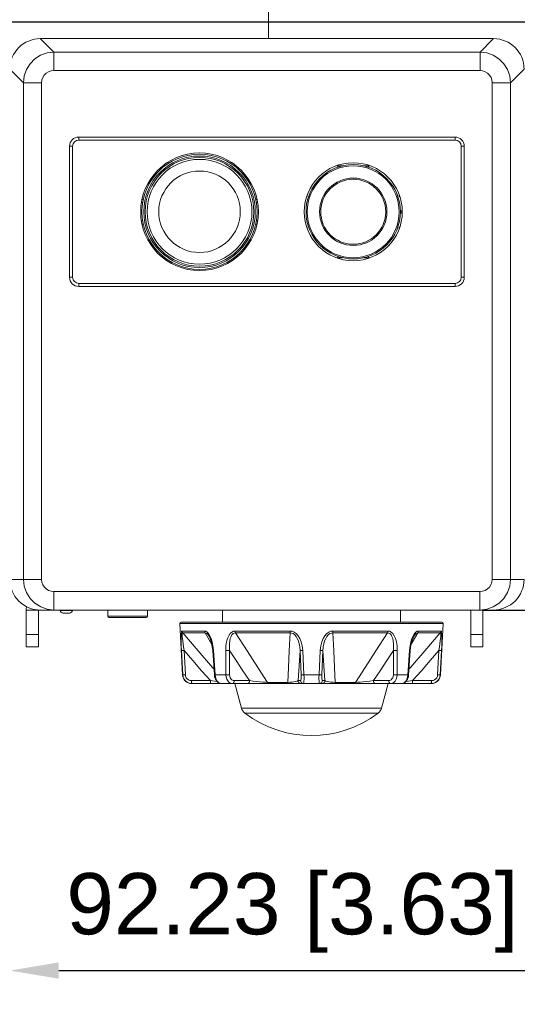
# Model space of a CAD drawing. Header units: millimetres. Extents: x 3925 to 5043, y -86 to 778.
# Tile 30 of 113: x 4488 to 4529, y 235 to 315. Entities that reach past the tile are written whole.
import ezdxf

# ---------------------------------------------------------------- set-up
doc = ezdxf.new("R2010")
doc.units = ezdxf.units.MM
doc.header["$LTSCALE"] = 46.255
doc.header["$PDMODE"] = 3
doc.header["$PDSIZE"] = 1
doc.layers.get('0').update_dxf_attribs({"linetype": 'CONTINUOUS'})
doc.layers.get('Defpoints').update_dxf_attribs({"linetype": 'CONTINUOUS'})
for name, color, linetype in [('85-0A623G080DXF_CONTINUOUS_LINE', 7, 'CONTINUOUS'), ('AVER-CAMERA-DXF_CONTINUOUS_LINE', 7, 'CONTINUOUS'), ('BKT-SUPPORT-DXF_CONTINUOUS_LINE', 7, 'CONTINUOUS'), ('BRACKET-PRESDXF_CONTINUOUS_LINE', 7, 'CONTINUOUS'), ('COVER-FRONT-DXF_CONTINUOUS_LINE', 7, 'CONTINUOUS'), ('G50-EXT-CAM-DXF_CONTINUOUS_LINE', 7, 'CONTINUOUS'), ('H30-BOTTOM-CDXF_CONTINUOUS_LINE', 7, 'CONTINUOUS'), ('H30K-FRONT-CDXF_CONTINUOUS_LINE', 7, 'CONTINUOUS'), ('RUBBER-FOOT-DXF_CONTINUOUS_LINE', 7, 'CONTINUOUS')]:
    doc.layers.add(name, color=color, linetype=linetype)
doc.styles.add('SLDTEXTSTYLE0', font='arialbd.ttf', dxfattribs={"height": 5.5})
doc.styles.add('SLDTEXTSTYLE2', font='arial.ttf')
doc.dimstyles.new('SLDDIMSTYLE1', dxfattribs={"dimtxt": 5.650301, "dimasz": 4.572, "dimexe": 0, "dimexo": 0.0625, "dimgap": 1.412575, "dimtad": 0, "dimtih": 1, "dimtoh": 1, "dimlfac": 3.5, "dimrnd": 1e-09, "dimzin": 4, "dimdsep": 46, "dimtxsty": 'SLDTEXTSTYLE0', "dimsah": 1, "dimcen": 0.09, "dimadec": 0, "dimazin": 1, "dimtol": 1, "dimtp": 0.8, "dimtm": 0.8, "dimtfac": 1, "dimtdec": 1, "dimtofl": 0, "dimtmove": 0, "dimatfit": 3, "dimfxl": 1, "dimfrac": 2, "dimtolj": 1, "dimarcsym": 0})

# ---------------------------------------------------------------- blocks, each defined once
blk = doc.blocks.new('*D96')
at = {"color": 0, "linetype": 'Continuous', "lineweight": -2}
for p, q in [((4400.575, 315.267), (4568.955, 315.267)), ((4567.955, 311.267), (4567.955, 271.267)), ((4525.814, 267.267), (4568.955, 267.267))]:
    blk.add_line(p, q, dxfattribs=at)
at = {"color": 0, "linetype": 'Continuous'}
for points in [[(4567.288, 311.267), (4568.622, 311.267), (4567.955, 315.267)], [(4567.288, 271.267), (4568.622, 271.267), (4567.955, 267.267)]]:
    blk.add_solid(points, dxfattribs=at)
at = {"layer": 'Defpoints', "color": 0, "linetype": 'Continuous'}
for p in [(4399.575, 315.267), (4524.814, 267.267), (4567.955, 267.267)]:
    blk.add_point(p, dxfattribs=at)
at = {"color": 0, "linetype": 'Continuous', "lineweight": 0, "insert": (4563.251, 291.267), "char_height": 5, "attachment_point": 5, "rotation": 90, "style": 'SLDTEXTSTYLE2'}
blk.add_mtext('\\A1;96.00 [3.78]', dxfattribs=at)
blk = doc.blocks.new('*D97')
at = {"color": 0, "linetype": 'Continuous', "lineweight": -2}
for p, q in [((4533.325, 280.46), (4533.325, 236.842)), ((4487.211, 268.767), (4487.211, 236.842)), ((4491.211, 237.842), (4529.325, 237.842))]:
    blk.add_line(p, q, dxfattribs=at)
at = {"color": 0, "linetype": 'Continuous'}
for points in [[(4491.211, 238.508), (4491.211, 237.175), (4487.211, 237.842)], [(4529.325, 238.508), (4529.325, 237.175), (4533.325, 237.842)]]:
    blk.add_solid(points, dxfattribs=at)
at = {"layer": 'Defpoints', "color": 0, "linetype": 'Continuous'}
for p in [(4533.325, 281.46), (4487.211, 269.767), (4533.325, 237.842)]:
    blk.add_point(p, dxfattribs=at)
at = {"color": 0, "linetype": 'Continuous', "lineweight": 0, "insert": (4510.268, 242.546), "char_height": 5, "attachment_point": 5, "style": 'SLDTEXTSTYLE2'}
blk.add_mtext('\\A1;92.23 [3.63]', dxfattribs=at)

msp = doc.modelspace()

# ---------------------------------------------------------------- linework, layer by layer
at = {"layer": '85-0A623G080DXF_CONTINUOUS_LINE', "color": 7, "linetype": 'Continuous', "lineweight": 0}
for p, q in [((4495.1999, 267.267), (4495.1999, 266.767)), ((4498.4499, 266.767), (4495.1999, 266.767)), ((4498.4499, 267.267), (4498.4499, 266.767)), ((4498.3499, 266.667), (4495.2999, 266.667))]:
    msp.add_line(p, q, dxfattribs=at)
for centre, start, end in [((4495.2999, 266.767), 180, 270), ((4498.3499, 266.767), 270, 0)]:
    msp.add_arc(centre, 0.1, start, end, dxfattribs=at)
at = {"layer": 'AVER-CAMERA-DXF_CONTINUOUS_LINE', "color": 7, "linetype": 'Continuous', "lineweight": 0}
for p, q in [((4499.1233, 302.9759), (4499.1233, 302.8132)), ((4499.7141, 303.3929), (4499.5722, 303.3929)), ((4499.7367, 303.5429), (4499.9183, 303.5429)), ((4499.7674, 303.5708), (4499.9564, 303.5708)), ((4505.4228, 303.5708), (4505.6113, 303.5708)), ((4505.4675, 303.5428), (4505.6419, 303.5428)), ((4505.8065, 303.3929), (4505.6631, 303.3929)), ((4506.2552, 302.82), (4506.2552, 302.9761)), ((4513.8829, 303.5165), (4514.379, 303.5165)), ((4513.979, 303.403), (4513.979, 303.5165)), ((4516.0912, 303.5165), (4516.5752, 303.5165)), ((4516.479, 303.4062), (4516.479, 303.5165)), ((4498.9453, 302.5896), (4498.9453, 302.7403)), ((4498.9733, 302.6317), (4498.9733, 302.7773)), ((4506.4051, 302.7775), (4506.4051, 302.6157)), ((4506.4331, 302.7405), (4506.4331, 302.5734)), ((4511.4437, 301.0165), (4511.479, 301.0165)), ((4511.479, 301.0165), (4511.479, 301.1407)), ((4518.979, 301.0165), (4518.979, 301.1412)), ((4519.0144, 301.0165), (4518.979, 301.0165)), ((4519.1786, 299.7979), (4519.2123, 299.9473)), ((4519.1948, 299.636), (4519.1786, 299.7979)), ((4519.2131, 299.5948), (4519.1948, 299.636)), ((4511.4437, 298.5165), (4511.4789, 298.5165)), ((4511.4789, 298.5165), (4511.4789, 298.3927)), ((4518.9789, 298.392), (4518.9789, 298.5165)), ((4518.9789, 298.5165), (4519.0144, 298.5165)), ((4498.9453, 296.7938), (4498.9453, 296.9604)), ((4498.9733, 296.9182), (4498.9733, 296.7568)), ((4499.1233, 296.5582), (4499.1233, 296.7139)), ((4506.2552, 296.7207), (4506.2552, 296.5579)), ((4506.4051, 296.7565), (4506.4051, 296.9022)), ((4506.4331, 296.9443), (4506.4331, 296.7936)), ((4499.7153, 296.141), (4499.5724, 296.141)), ((4499.7369, 295.991), (4499.911, 295.991)), ((4499.9556, 295.963), (4499.7676, 295.963)), ((4505.611, 295.963), (4505.422, 295.963)), ((4505.4601, 295.991), (4505.6417, 295.991)), ((4505.8062, 296.141), (4505.6644, 296.141)), ((4513.8835, 296.0165), (4514.3667, 296.0165)), ((4513.9789, 296.1268), (4513.9789, 296.0165)), ((4516.0789, 296.0165), (4516.5745, 296.0165)), ((4516.4789, 296.0165), (4516.4789, 296.13))]:
    msp.add_line(p, q, dxfattribs=at)
for centre, radius in [((4502.6892, 299.7669), 4.7), ((4502.6892, 299.7669), 4.55), ((4502.6892, 299.7669), 4.4372), ((4502.6892, 299.7669), 4.2773), ((4502.6892, 299.7669), 3.325), ((4515.229, 299.7665), 3.85), ((4515.229, 299.7665), 3.75), ((4515.229, 299.7665), 2.75), ((4515.229, 299.7665), 2.65)]:
    msp.add_circle(centre, radius, dxfattribs=at)
for centre, radius, start, end in [((4498.0892, 299.7669), 0.75, 92.033308, 100.263019), ((4498.0892, 299.7669), 1, 88.493194, 94.961536), ((4507.2892, 299.7669), 1, 85.027746, 91.359513), ((4507.2892, 299.7669), 0.75, 79.722601, 88.58967), ((4498.0892, 299.7669), 0.75, 259.738286, 268.58967), ((4507.2892, 299.7669), 0.75, 272.033308, 280.275456), ((4498.0892, 299.7669), 1, 264.925151, 271.330952), ((4507.2892, 299.7669), 1, 268.458255, 274.945428)]:
    msp.add_arc(centre, radius, start, end, dxfattribs=at)
at = {"layer": 'BKT-SUPPORT-DXF_CONTINUOUS_LINE', "color": 7, "linetype": 'Continuous', "lineweight": 0}
for p, q in [((4500.2236, 303.767), (4500.0704, 303.767)), ((4505.3082, 303.767), (4505.1096, 303.767))]:
    msp.add_line(p, q, dxfattribs=at)
at = {"layer": 'BRACKET-PRESDXF_CONTINUOUS_LINE', "color": 7, "linetype": 'Continuous', "lineweight": 0}
for centre, radius in [((4502.6893, 299.767), 4.8), ((4515.229, 299.7666), 4)]:
    msp.add_circle(centre, radius, dxfattribs=at)
at = {"layer": 'COVER-FRONT-DXF_CONTINUOUS_LINE', "color": 7, "linetype": 'Continuous', "lineweight": 0}
for p, q in [((4489.7017, 313.8952), (4526.677, 313.8952)), ((4490.8067, 312.7901), (4489.7017, 313.8952)), ((4525.5719, 312.7901), (4526.677, 313.8952)), ((4525.5719, 312.7901), (4490.8067, 312.7901)), ((4490.8067, 311.2958), (4490.8067, 312.7901)), ((4525.5719, 312.7901), (4525.5719, 311.2958)), ((4488.3162, 310.2996), (4487.2112, 311.4047)), ((4525.5719, 311.2958), (4490.8067, 311.2958)), ((4528.0624, 310.2996), (4529.1674, 311.4047)), ((4488.3162, 310.2996), (4489.8105, 310.2996)), ((4488.3162, 310.2996), (4488.3162, 269.767)), ((4489.8105, 310.2996), (4489.8105, 269.767)), ((4526.5681, 310.2996), (4528.0624, 310.2996)), ((4526.5681, 269.767), (4526.5681, 310.2996)), ((4528.0624, 269.767), (4528.0624, 310.2996)), ((4492.8393, 305.867), (4523.5393, 305.867)), ((4492.8393, 305.867), (4492.8393, 305.617)), ((4492.8393, 305.617), (4523.5393, 305.617)), ((4523.5393, 305.867), (4523.5393, 305.617)), ((4492.0893, 305.117), (4492.3393, 305.117)), ((4492.0893, 294.417), (4492.0893, 305.117)), ((4492.3393, 294.417), (4492.3393, 305.117)), ((4524.2893, 305.117), (4524.0393, 305.117)), ((4524.0393, 305.117), (4524.0393, 294.417)), ((4524.2893, 305.117), (4524.2893, 294.417)), ((4492.0893, 294.417), (4492.3393, 294.417)), ((4524.2893, 294.417), (4524.0393, 294.417)), ((4523.5393, 293.917), (4492.8393, 293.917)), ((4492.8393, 293.667), (4492.8393, 293.917)), ((4523.5393, 293.667), (4492.8393, 293.667)), ((4523.5393, 293.667), (4523.5393, 293.917)), ((4489.8105, 269.767), (4487.2112, 269.767)), ((4526.5681, 269.767), (4529.1674, 269.767)), ((4490.8143, 268.767), (4525.5643, 268.767)), ((4490.8143, 267.267), (4490.8143, 268.767)), ((4525.5643, 268.767), (4525.5643, 267.267)), ((4489.7207, 267.267), (4526.6579, 267.267))]:
    msp.add_line(p, q, dxfattribs=at)
for points in [[(4490.8067, 312.7901), (4490.2537, 312.7256), (4489.7285, 312.5402), (4489.2572, 312.2431), (4488.8632, 311.8491), (4488.5661, 311.3778), (4488.3808, 310.8526), (4488.3162, 310.2996)], [(4528.0624, 310.2996), (4527.9978, 310.8527), (4527.8125, 311.3779), (4527.5154, 311.8492), (4527.1214, 312.2432), (4526.65, 312.5402), (4526.1249, 312.7256), (4525.5719, 312.7901)], [(4490.8067, 311.2958), (4490.5846, 311.2709), (4490.3739, 311.1974), (4490.1851, 311.0789), (4490.0275, 310.9212), (4489.909, 310.7324), (4489.8354, 310.5217), (4489.8105, 310.2996)], [(4526.5681, 310.2996), (4526.5432, 310.5218), (4526.4696, 310.7324), (4526.3511, 310.9213), (4526.1935, 311.0789), (4526.0047, 311.1974), (4525.794, 311.2709), (4525.5719, 311.2958)], [(4488.3162, 269.767), (4488.3788, 269.2111), (4488.5634, 268.6828), (4488.8609, 268.2087), (4489.2566, 267.8126), (4489.7305, 267.5146), (4490.2585, 267.3297), (4490.8143, 267.267)], [(4489.8105, 269.767), (4489.8357, 269.5447), (4489.9098, 269.3334), (4490.0294, 269.1437), (4490.1884, 268.9853), (4490.3788, 268.8661), (4490.591, 268.7921), (4490.8143, 268.767)], [(4525.5643, 267.267), (4526.1202, 267.3297), (4526.6483, 267.5147), (4527.1221, 267.8127), (4527.5178, 268.2088), (4527.8153, 268.6829), (4527.9999, 269.2112), (4528.0624, 269.767)], [(4525.5643, 268.767), (4525.7877, 268.7921), (4525.9999, 268.8661), (4526.1903, 268.9853), (4526.3493, 269.1437), (4526.4688, 269.3334), (4526.543, 269.5447), (4526.5681, 269.767)]]:
    msp.add_lwpolyline(points, dxfattribs=at)
for centre, radius, start, end in [((4492.8393, 305.117), 0.75, 90, 180), ((4492.8393, 305.117), 0.5, 90, 180), ((4523.5393, 305.117), 0.75, 0, 90), ((4523.5393, 305.117), 0.5, 0, 90), ((4492.8393, 294.417), 0.75, 180, 270), ((4492.8393, 294.417), 0.5, 180, 270), ((4523.5393, 294.417), 0.75, 270, 0), ((4523.5393, 294.417), 0.5, 270, 0)]:
    msp.add_arc(centre, radius, start, end, dxfattribs=at)
for centre, major_axis, ratio, start_param, end_param in [((4489.7207, 311.3856), (1.7812, -1.7812), 0.9924325, 2.3599926, 3.9231927), ((4526.6579, 311.3856), (1.7812, 1.7812), 0.9924325, -0.7816001, 0.7816001), ((4489.7207, 269.767), (2.5095, 0), 0.9961947, -3.1415927, -1.5707963), ((4526.6579, 269.767), (2.5095, 0), 0.9961947, -1.5707963, 0)]:
    msp.add_ellipse(centre, major_axis=major_axis, ratio=ratio, start_param=start_param, end_param=end_param, dxfattribs=at)
at = {"layer": 'G50-EXT-CAM-DXF_CONTINUOUS_LINE', "color": 7, "linetype": 'Continuous', "lineweight": 0}
for p, q in [((4488.5393, 267.267), (4489.7207, 267.267)), ((4488.5393, 264.267), (4488.5393, 267.267)), ((4489.5393, 264.267), (4489.5393, 267.267)), ((4524.8143, 264.267), (4524.8143, 267.267)), ((4525.8143, 267.267), (4525.8143, 264.267)), ((4489.5393, 265.267), (4488.5393, 265.267)), ((4524.8143, 265.267), (4525.8143, 265.267)), ((4489.5393, 264.267), (4488.5393, 264.267)), ((4524.8143, 264.267), (4525.8143, 264.267))]:
    msp.add_line(p, q, dxfattribs=at)
msp.add_arc((4489.5393, 267.267), 1, 163.768982, 180, dxfattribs=at)
at = {"layer": 'H30-BOTTOM-CDXF_CONTINUOUS_LINE', "color": 7, "linetype": 'Continuous', "lineweight": 0}
for p, q in [((4491.3201, 267.2879), (4491.3264, 267.2366)), ((4492.3234, 267.2366), (4491.3264, 267.2366)), ((4492.0752, 267.017), (4491.5746, 267.017)), ((4492.3297, 267.2879), (4492.3234, 267.2366))]:
    msp.add_line(p, q, dxfattribs=at)
for centre, start, end in [((4491.5746, 267.267), 187, 270), ((4492.0752, 267.267), 270, 353)]:
    msp.add_arc(centre, 0.25, start, end, dxfattribs=at)
at = {"layer": 'H30K-FRONT-CDXF_CONTINUOUS_LINE', "color": 7, "linetype": 'Continuous', "lineweight": 0}
for p, q in [((4508.3242, 315.267), (4480.1314, 315.267)), ((4508.3246, 313.8952), (4508.3246, 315.267))]:
    msp.add_line(p, q, dxfattribs=at)
msp.add_lwpolyline([(4508.3246, 315.267), (4508.3264, 330.7051), (4508.3226, 345.8311), (4508.3221, 360.767)], dxfattribs=at)
at = {"layer": 'RUBBER-FOOT-DXF_CONTINUOUS_LINE', "color": 7, "linetype": 'Continuous', "lineweight": 0}
for p, q in [((4504.5749, 266.267), (4504.5749, 267.267)), ((4519.0749, 266.267), (4519.0749, 267.267)), ((4501.0804, 266.1618), (4522.5694, 266.1618)), ((4501.2997, 261.9778), (4501.0804, 266.1618)), ((4501.1804, 266.267), (4522.4694, 266.267)), ((4522.3501, 261.9778), (4522.5694, 266.1618)), ((4501.2572, 265.5506), (4503.1113, 265.5506)), ((4501.3146, 265.403), (4503.1586, 265.403)), ((4503.1586, 265.403), (4503.6964, 264.4657)), ((4505.5936, 265.5506), (4510.0697, 265.5506)), ((4505.6274, 265.403), (4510.0792, 265.403)), ((4513.5706, 265.403), (4518.0224, 265.403)), ((4513.5801, 265.5506), (4518.0562, 265.5506)), ((4519.9548, 264.4683), (4520.4912, 265.403)), ((4522.3352, 265.403), (4520.4912, 265.403)), ((4522.3926, 265.5506), (4520.5385, 265.5506)), ((4503.4775, 265.1254), (4503.4779, 265.1248)), ((4520.1722, 265.1253), (4520.172, 265.1248)), ((4501.3176, 261.9778), (4501.2196, 263.9548)), ((4501.4348, 263.9548), (4501.533, 261.9778)), ((4503.8258, 263.9548), (4503.7643, 263.951)), ((4503.8981, 261.974), (4503.7643, 263.951)), ((4503.8258, 263.9548), (4503.961, 261.9778)), ((4504.8293, 261.9778), (4504.8259, 263.9548)), ((4505.1412, 263.9548), (4505.1462, 261.9778)), ((4510.9781, 261.9778), (4510.887, 263.955)), ((4511.1177, 263.9548), (4511.2109, 261.9778)), ((4512.4389, 261.9778), (4512.5321, 263.9548)), ((4512.7628, 263.9548), (4512.6717, 261.9778)), ((4518.5036, 261.9778), (4518.5086, 263.955)), ((4518.8239, 263.9548), (4518.8205, 261.9778)), ((4519.824, 263.9548), (4519.6888, 261.9778)), ((4519.7517, 261.974), (4519.8855, 263.951)), ((4519.8855, 263.951), (4519.824, 263.9548)), ((4522.1168, 261.9778), (4522.215, 263.955)), ((4522.3322, 261.9778), (4522.4302, 263.9548)), ((4501.2997, 261.9778), (4501.3176, 261.9778)), ((4503.961, 261.9778), (4503.8981, 261.974)), ((4503.961, 261.9778), (4504.8293, 261.9778)), ((4511.2109, 261.9778), (4512.4389, 261.9778)), ((4518.8205, 261.9778), (4519.6888, 261.9778)), ((4519.7517, 261.974), (4519.6888, 261.9778)), ((4519.73, 261.821), (4519.7517, 261.974)), ((4522.3322, 261.9778), (4522.3501, 261.9778)), ((4503.5728, 261.504), (4502.036, 261.504)), ((4521.6011, 261.267), (4502.0487, 261.267)), ((4502.0698, 261.267), (4502.0597, 261.2785)), ((4506.7684, 261.504), (4505.5328, 261.504)), ((4506.1132, 259.2581), (4505.5749, 261.267)), ((4509.8882, 261.3563), (4508.2477, 261.3563)), ((4510.9343, 261.504), (4510.7237, 261.504)), ((4512.9261, 261.504), (4512.7155, 261.504)), ((4515.4021, 261.3563), (4513.7616, 261.3563)), ((4518.117, 261.504), (4516.8813, 261.504)), ((4517.5366, 259.2581), (4518.0749, 261.267)), ((4520.0769, 261.504), (4521.6138, 261.504)), ((4521.5901, 261.2785), (4521.58, 261.267)), ((4506.1132, 259.2581), (4517.5366, 259.2581)), ((4506.3827, 258.8559), (4517.2671, 258.8559))]:
    msp.add_line(p, q, dxfattribs=at)
for points in [[(4501.2572, 265.5506), (4501.2312, 265.5294), (4501.2103, 265.4613), (4501.1955, 265.3417), (4501.1875, 265.1668), (4501.1863, 264.9388), (4501.1915, 264.66), (4501.2027, 264.3318), (4501.2196, 263.9548)], [(4501.2572, 265.5506), (4501.2656, 265.4979), (4501.285, 265.4479), (4501.3146, 265.403)], [(4501.4348, 263.9548), (4501.3903, 264.2501), (4501.3527, 264.5138), (4501.3223, 264.7463), (4501.2993, 264.9474), (4501.2844, 265.1154), (4501.2783, 265.2474), (4501.2819, 265.3395), (4501.2945, 265.3901), (4501.3146, 265.403)], [(4503.8655, 262.4555), (4503.7527, 262.5841), (4502.583, 263.9313), (4501.3146, 265.403)], [(4503.1113, 265.5506), (4503.2146, 265.5294), (4503.3228, 265.4613), (4503.4317, 265.3417), (4503.5379, 265.1668)], [(4503.1113, 265.5506), (4503.1182, 265.4976), (4503.1343, 265.4476), (4503.1586, 265.403)], [(4503.1586, 265.403), (4503.232, 265.3901), (4503.3132, 265.3394), (4503.3983, 265.2473), (4503.4775, 265.1254)], [(4503.5379, 265.1668), (4503.6351, 264.9389), (4503.7188, 264.66), (4503.7842, 264.3318), (4503.8258, 263.9548)], [(4505.5936, 265.5506), (4505.4533, 265.5294), (4505.3156, 265.4613), (4505.1859, 265.3417), (4505.0683, 265.1668), (4504.9693, 264.9388), (4504.8931, 264.66), (4504.8435, 264.3318), (4504.8259, 263.9548)], [(4505.1412, 263.9548), (4505.126, 264.2501), (4505.1321, 264.5138), (4505.1572, 264.7463), (4505.2002, 264.9474), (4505.2602, 265.1154), (4505.3364, 265.2474), (4505.4267, 265.3395), (4505.5257, 265.3902), (4505.6274, 265.403)], [(4505.5936, 265.5506), (4505.5985, 265.4979), (4505.6099, 265.4479), (4505.6274, 265.403)], [(4508.2477, 261.3563), (4507.4488, 262.5841), (4506.5766, 263.9313), (4505.6274, 265.403)], [(4510.0792, 265.403), (4510.0054, 263.9347), (4509.9416, 262.5873), (4509.8882, 261.3563)], [(4510.0697, 265.5506), (4510.2419, 265.5294), (4510.4157, 265.4613), (4510.5845, 265.3417), (4510.7427, 265.1668), (4510.8815, 264.9389), (4510.9945, 264.66), (4511.0758, 264.3318), (4511.1177, 263.9548)], [(4510.0697, 265.5506), (4510.0711, 265.4976), (4510.0743, 265.4476), (4510.0792, 265.403)], [(4510.0792, 265.403), (4510.2032, 265.3901), (4510.3305, 265.3395), (4510.4545, 265.2474), (4510.5683, 265.1154), (4510.6681, 264.9473), (4510.7518, 264.7462), (4510.8178, 264.5137), (4510.864, 264.2501), (4510.887, 263.955)], [(4513.5801, 265.5506), (4513.4079, 265.5294), (4513.234, 265.4613), (4513.0653, 265.3417), (4512.907, 265.1668), (4512.7683, 264.9388), (4512.6553, 264.66), (4512.574, 264.3318), (4512.5321, 263.9548)], [(4512.7628, 263.9548), (4512.7858, 264.2501), (4512.832, 264.5138), (4512.898, 264.7463), (4512.9817, 264.9474), (4513.0815, 265.1154), (4513.1953, 265.2474), (4513.3194, 265.3395), (4513.4468, 265.3901), (4513.5706, 265.403)], [(4513.5801, 265.5506), (4513.5787, 265.4979), (4513.5755, 265.4479), (4513.5706, 265.403)], [(4513.7616, 261.3563), (4513.7083, 262.5841), (4513.6446, 263.9312), (4513.5706, 265.403)], [(4518.0224, 265.403), (4517.0754, 263.9347), (4516.2031, 262.5873), (4515.4021, 261.3563)], [(4518.0562, 265.5506), (4518.0513, 265.4976), (4518.0398, 265.4476), (4518.0224, 265.403)], [(4518.0224, 265.403), (4518.1243, 265.3901), (4518.2233, 265.3394), (4518.3134, 265.2474), (4518.3896, 265.1154), (4518.4496, 264.9473), (4518.4926, 264.7462), (4518.5177, 264.5137), (4518.5238, 264.2501), (4518.5086, 263.955)], [(4518.0562, 265.5506), (4518.1964, 265.5294), (4518.3342, 265.4613), (4518.4639, 265.3417), (4518.5815, 265.1668), (4518.6805, 264.9389), (4518.7567, 264.66), (4518.8063, 264.3318), (4518.8239, 263.9548)], [(4522.3352, 265.403), (4521.0698, 263.9347), (4519.8998, 262.5873), (4519.7843, 262.4555)], [(4520.1119, 265.1668), (4520.0147, 264.9388), (4519.931, 264.66), (4519.8656, 264.3318), (4519.824, 263.9548)], [(4520.5385, 265.5506), (4520.4351, 265.5294), (4520.327, 265.4613), (4520.2181, 265.3417), (4520.1119, 265.1668)], [(4520.4912, 265.403), (4520.4178, 265.3901), (4520.3366, 265.3394), (4520.2513, 265.2472), (4520.1722, 265.1253)], [(4520.4912, 265.403), (4520.5155, 265.4476), (4520.5316, 265.4976), (4520.5385, 265.5506)], [(4522.3352, 265.403), (4522.3553, 265.3901), (4522.3679, 265.3394), (4522.3714, 265.2474), (4522.3654, 265.1154), (4522.3505, 264.9473), (4522.3275, 264.7462), (4522.2971, 264.5137), (4522.2595, 264.2501), (4522.215, 263.9548)], [(4522.3352, 265.403), (4522.3647, 265.4476), (4522.3841, 265.4974), (4522.3926, 265.5506)], [(4522.3926, 265.5506), (4522.4186, 265.5294), (4522.4395, 265.4613), (4522.4543, 265.3417), (4522.4623, 265.1668), (4522.4635, 264.9389), (4522.4583, 264.66), (4522.4471, 264.3318), (4522.4302, 263.9548)], [(4503.4775, 265.1254), (4503.5338, 265.0128), (4503.6181, 264.7864), (4503.704, 264.4347), (4503.7643, 263.951)], [(4519.8855, 263.951), (4519.9418, 264.4129), (4520.0229, 264.7576), (4520.1076, 264.9937), (4520.1722, 265.1253)], [(4501.2196, 263.9548), (4501.2398, 263.952), (4501.2863, 263.951), (4501.3539, 263.952), (4501.4349, 263.9548)], [(4501.4348, 263.9548), (4502.1444, 263.1365), (4502.8601, 262.3157), (4503.5728, 261.504)], [(4504.8259, 263.9548), (4504.8985, 263.952), (4504.9816, 263.951), (4505.0657, 263.952), (4505.1413, 263.9548)], [(4505.1412, 263.9548), (4505.6811, 263.1365), (4506.2258, 262.3157), (4506.7684, 261.504)], [(4510.7237, 261.504), (4510.7784, 262.3158), (4510.8331, 263.1364), (4510.887, 263.955)], [(4511.1177, 263.9548), (4511.0352, 263.952), (4510.9642, 263.951), (4510.9128, 263.952), (4510.887, 263.9548)], [(4512.5321, 263.9548), (4512.6146, 263.952), (4512.6856, 263.951), (4512.737, 263.952), (4512.7628, 263.9548)], [(4512.7628, 263.9548), (4512.8167, 263.1365), (4512.8714, 262.3157), (4512.9261, 261.504)], [(4516.8813, 261.504), (4517.4241, 262.3158), (4517.9687, 263.1364), (4518.5086, 263.955)], [(4518.8239, 263.9548), (4518.7513, 263.952), (4518.6682, 263.951), (4518.5841, 263.952), (4518.5085, 263.9548)], [(4520.0769, 261.504), (4520.7898, 262.3158), (4521.5053, 263.1364), (4522.215, 263.955)], [(4522.2149, 263.9548), (4522.2959, 263.952), (4522.3635, 263.951), (4522.41, 263.952), (4522.4302, 263.9548)], [(4502.0698, 261.267), (4501.8801, 261.2911), (4501.7034, 261.3615), (4501.5495, 261.4742), (4501.4297, 261.6208), (4501.3507, 261.7927), (4501.3176, 261.9778)], [(4501.3176, 261.9778), (4501.3373, 261.9749), (4501.3837, 261.9739), (4501.4516, 261.9749), (4501.533, 261.9778)], [(4502.036, 261.504), (4501.908, 261.5203), (4501.7897, 261.5674), (4501.6868, 261.6429), (4501.6072, 261.7406), (4501.5548, 261.855), (4501.533, 261.9778)], [(4503.8981, 261.974), (4503.9198, 261.821), (4503.987, 261.6214), (4504.0961, 261.4516), (4504.2352, 261.3339), (4504.3868, 261.2753), (4504.4717, 261.267)], [(4503.961, 261.9778), (4503.9876, 261.7918), (4504.0438, 261.62), (4504.1258, 261.4738), (4504.2292, 261.3615), (4504.3467, 261.2912), (4504.4722, 261.267)], [(4504.8293, 261.9778), (4504.902, 261.9749), (4504.9855, 261.9739), (4505.0702, 261.9749), (4505.1462, 261.9778)], [(4505.3819, 261.267), (4505.2388, 261.2911), (4505.1066, 261.3615), (4504.9926, 261.4742), (4504.9054, 261.6208), (4504.8497, 261.7927), (4504.8293, 261.9778)], [(4505.5328, 261.504), (4505.4306, 261.5203), (4505.3373, 261.5674), (4505.2573, 261.6429), (4505.197, 261.7406), (4505.1591, 261.855), (4505.1462, 261.9778)], [(4510.9781, 261.9778), (4510.9816, 261.8541), (4510.9805, 261.7398), (4510.9747, 261.6426), (4510.9647, 261.5674), (4510.951, 261.5203), (4510.9343, 261.504)], [(4511.2109, 261.9778), (4511.1278, 261.9749), (4511.0561, 261.9739), (4511.0042, 261.9749), (4510.9781, 261.9778)], [(4511.2109, 261.9778), (4511.2151, 261.7918), (4511.2154, 261.62), (4511.2117, 261.4738), (4511.2045, 261.3615), (4511.1942, 261.2912), (4511.1816, 261.267)], [(4512.4682, 261.267), (4512.4556, 261.2911), (4512.4453, 261.3615), (4512.438, 261.4742), (4512.4344, 261.6208), (4512.4347, 261.7927), (4512.4389, 261.9778)], [(4512.4389, 261.9778), (4512.522, 261.9749), (4512.5937, 261.9739), (4512.6456, 261.9749), (4512.6717, 261.9778)], [(4512.7155, 261.504), (4512.6988, 261.5203), (4512.6851, 261.5674), (4512.675, 261.6429), (4512.6693, 261.7406), (4512.6682, 261.855), (4512.6717, 261.9778)], [(4518.5036, 261.9778), (4518.4905, 261.8541), (4518.4524, 261.7398), (4518.3922, 261.6426), (4518.3126, 261.5674), (4518.2195, 261.5203), (4518.117, 261.504)], [(4518.8205, 261.9778), (4518.7999, 261.7918), (4518.7441, 261.62), (4518.6569, 261.4738), (4518.5432, 261.3615), (4518.4113, 261.2912), (4518.2679, 261.267)], [(4518.8205, 261.9778), (4518.7478, 261.9749), (4518.6643, 261.9739), (4518.5796, 261.9749), (4518.5036, 261.9778)], [(4519.6888, 261.9778), (4519.6622, 261.7918), (4519.606, 261.62), (4519.524, 261.4738), (4519.4207, 261.3615), (4519.3032, 261.2912), (4519.1776, 261.267)], [(4521.58, 261.267), (4521.7698, 261.2911), (4521.9465, 261.3615), (4522.1003, 261.4742), (4522.2201, 261.6208), (4522.299, 261.7927), (4522.3322, 261.9778)], [(4521.6138, 261.504), (4521.7419, 261.5203), (4521.8608, 261.5678), (4521.9631, 261.6431), (4522.0426, 261.7407), (4522.0949, 261.8546), (4522.1168, 261.9778)], [(4522.1168, 261.9778), (4522.1982, 261.9749), (4522.2661, 261.9739), (4522.3125, 261.9749), (4522.3322, 261.9778)], [(4502.0597, 261.2785), (4502.0505, 261.3117), (4502.043, 261.3638), (4502.038, 261.4299), (4502.036, 261.504)], [(4504.1061, 261.4432), (4503.9131, 261.4654), (4503.5729, 261.504)], [(4503.6068, 261.267), (4503.5967, 261.2785), (4503.5875, 261.3117), (4503.58, 261.3638), (4503.575, 261.4299), (4503.5729, 261.504)], [(4505.3819, 261.267), (4505.4271, 261.2785), (4505.4682, 261.3117), (4505.5013, 261.3638), (4505.5236, 261.4299), (4505.5328, 261.504)], [(4506.6176, 261.267), (4506.6628, 261.2785), (4506.7039, 261.3117), (4506.737, 261.3638), (4506.7593, 261.4299), (4506.7685, 261.504)], [(4508.2477, 261.3563), (4508.0683, 261.3667), (4507.8539, 261.3829), (4507.6103, 261.4048), (4507.3438, 261.4323), (4507.0607, 261.4654), (4506.7685, 261.504)], [(4508.3421, 261.267), (4508.3067, 261.2775), (4508.2744, 261.3082), (4508.2477, 261.3563)], [(4510.7237, 261.504), (4510.6507, 261.4654), (4510.5379, 261.4323), (4510.3965, 261.4048), (4510.2354, 261.3829), (4510.0628, 261.3667), (4509.8882, 261.3563)], [(4509.9393, 261.267), (4509.9204, 261.2773), (4509.9028, 261.3078), (4509.8882, 261.3563)], [(4510.9711, 261.267), (4510.897, 261.2785), (4510.8297, 261.3117), (4510.7753, 261.3638), (4510.7389, 261.4299), (4510.7237, 261.504)], [(4511.1816, 261.267), (4511.1076, 261.2785), (4511.0403, 261.3117), (4510.9859, 261.3638), (4510.9495, 261.4299), (4510.9343, 261.504)], [(4512.4682, 261.267), (4512.5422, 261.2785), (4512.6095, 261.3117), (4512.6639, 261.3638), (4512.7003, 261.4299), (4512.7155, 261.504)], [(4512.6787, 261.267), (4512.7528, 261.2785), (4512.8201, 261.3117), (4512.8745, 261.3638), (4512.9109, 261.4299), (4512.9261, 261.504)], [(4513.7616, 261.3563), (4513.587, 261.3667), (4513.4144, 261.3829), (4513.2533, 261.4048), (4513.1119, 261.4323), (4512.9991, 261.4654), (4512.9261, 261.504)], [(4513.7105, 261.267), (4513.7296, 261.2775), (4513.7471, 261.3082), (4513.7616, 261.3563)], [(4515.3077, 261.267), (4515.3427, 261.2773), (4515.3752, 261.3078), (4515.4021, 261.3563)], [(4516.8813, 261.504), (4516.5891, 261.4654), (4516.3061, 261.4323), (4516.0396, 261.4048), (4515.796, 261.3829), (4515.5815, 261.3667), (4515.4021, 261.3563)], [(4517.0322, 261.267), (4516.987, 261.2785), (4516.9459, 261.3117), (4516.9128, 261.3638), (4516.8905, 261.4299), (4516.8813, 261.504)], [(4518.2679, 261.267), (4518.2227, 261.2785), (4518.1816, 261.3117), (4518.1485, 261.3638), (4518.1262, 261.4299), (4518.117, 261.504)], [(4519.1781, 261.267), (4519.263, 261.2753), (4519.4146, 261.3339), (4519.5537, 261.4516), (4519.6629, 261.6215), (4519.73, 261.821)], [(4519.5437, 261.4432), (4519.7367, 261.4654), (4520.0769, 261.504)], [(4520.0769, 261.504), (4520.0748, 261.4299), (4520.0698, 261.3638), (4520.0623, 261.3117), (4520.0531, 261.2785), (4520.043, 261.267)], [(4521.6138, 261.504), (4521.6118, 261.4299), (4521.6068, 261.3638), (4521.5993, 261.3117), (4521.5901, 261.2785)]]:
    msp.add_lwpolyline(points, dxfattribs=at)
for centre, radius, start, end in [((4501.1803, 266.167), 0.1, 90, 183), ((4522.4695, 266.167), 0.1, 357, 90), ((4502.0487, 262.017), 0.75, 183, 270.000002), ((4521.6011, 262.017), 0.75, 269.999998, 357), ((4506.8376, 259.4522), 0.75, 195, 232.660247), ((4511.8249, 265.9895), 8.9725, 232.660247, 307.339753), ((4516.8122, 259.4522), 0.75, 307.339753, 345)]:
    msp.add_arc(centre, radius, start, end, dxfattribs=at)

# ---------------------------------------------------------------- dimensions: what is measured, and where the dimension line sits
at = {"color": 2, "linetype": 'Continuous', "lineweight": 0}
dim = msp.add_linear_dim(base=(4567.955, 267.267), p1=(4399.5749, 315.267), p2=(4524.8143, 267.267), angle=90, dimstyle='SLDDIMSTYLE1', override={"dimtxt": 5, "dimasz": 4, "dimexe": 1, "dimexo": 1, "dimgap": 1.5, "dimtad": 1, "dimtih": 0, "dimlfac": 2, "dimtxsty": 'SLDTEXTSTYLE2', "dimdle": 1, "dimtol": 0, "dimtp": 0.5, "dimtm": 0.5}, dxfattribs=at)
dim.commit()
dim.dimension.update_dxf_attribs({"geometry": '*D96', "text_midpoint": (4563.2507, 291.267)})
dim = msp.add_linear_dim(base=(4533.3249, 237.8418), p1=(4487.2112, 269.767), p2=(4533.3249, 281.4601), dimstyle='SLDDIMSTYLE1', override={"dimtxt": 5, "dimasz": 4, "dimexe": 1, "dimexo": 1, "dimgap": 1.5, "dimtad": 1, "dimtih": 0, "dimlfac": 2, "dimtxsty": 'SLDTEXTSTYLE2', "dimdle": 1, "dimtol": 0, "dimtp": 0.5, "dimtm": 0.5}, dxfattribs=at)
dim.commit()
dim.dimension.update_dxf_attribs({"geometry": '*D97', "text_midpoint": (4510.268, 242.5461)})

doc.saveas('drawing.dxf')
